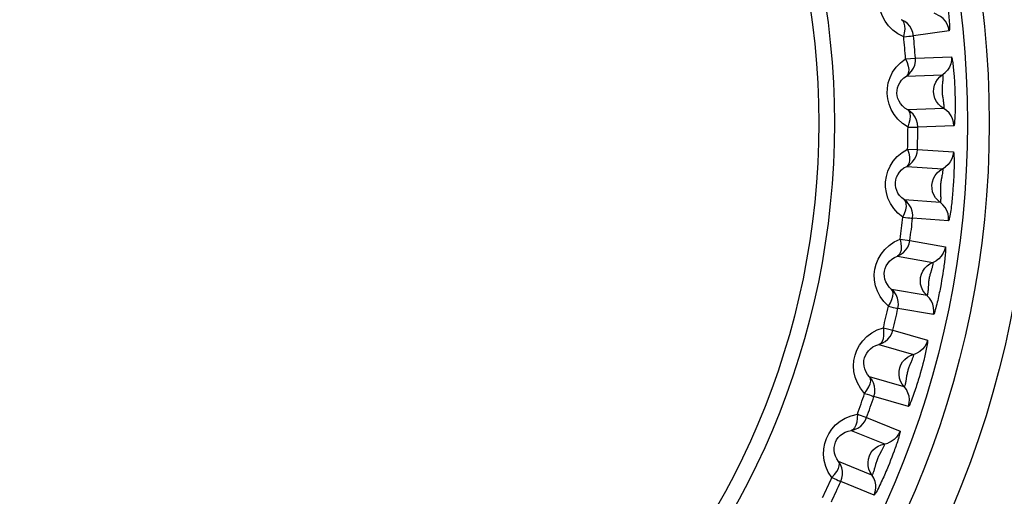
# Model space of a CAD drawing. Extents: x -841 to -216, y -127 to 601.
# Tile 69 of 201: x -532.46 to -523.46, y 205.59 to 209.94. Entities that reach past the tile are written whole.
import ezdxf

# ---------------------------------------------------------------- set-up
doc = ezdxf.new("R2010")
doc.units = 0
doc.header["$LTSCALE"] = 23.1
doc.layers.add('HEATSINK_AM_0', color=7, linetype='CONTINUOUS')

msp = doc.modelspace()

# ---------------------------------------------------------------- linework, layer by layer
at = {"layer": 'HEATSINK_AM_0', "color": 7}
for p, q in [((-523.9618, 209.8416), (-524.2876, 209.7957)), ((-524.3593, 209.5857), (-524.2698, 209.5924)), ((-524.2698, 209.5924), (-523.941, 209.6037)), ((-524.3508, 209.4283), (-524.0221, 209.4398)), ((-524.0218, 209.3694), (-524.0243, 209.3397)), ((-523.916, 209.4152), (-523.9141, 209.3855)), ((-523.9141, 209.3855), (-523.9124, 209.3552)), ((-523.9124, 209.3552), (-523.911, 209.3247)), ((-523.911, 209.3247), (-523.9098, 209.2941)), ((-523.9098, 209.2941), (-523.9088, 209.263)), ((-524.0113, 209.1317), (-524.3401, 209.1203)), ((-523.919, 208.9738), (-524.2478, 208.9622)), ((-524.3411, 208.7609), (-524.2514, 208.7582)), ((-524.2514, 208.7582), (-523.9231, 208.7351)), ((-524.3491, 208.6034), (-524.021, 208.5805)), ((-523.9219, 208.4648), (-523.924, 208.4303)), ((-524.0425, 208.273), (-524.3706, 208.296)), ((-523.9671, 208.1063), (-524.2954, 208.1291)), ((-524.4092, 207.9386), (-524.3202, 207.9266)), ((-524.3202, 207.9266), (-523.9962, 207.8693)), ((-524.4336, 207.7829), (-524.1097, 207.7258)), ((-524.124, 207.6569), (-524.1326, 207.6284)), ((-524.011, 207.6796), (-524.0153, 207.6502)), ((-524.0249, 207.5901), (-524.0301, 207.56)), ((-524.02, 207.6202), (-524.0249, 207.5901)), ((-524.0153, 207.6502), (-524.02, 207.6202)), ((-524.1632, 207.4222), (-524.4871, 207.4794)), ((-524.0301, 207.56), (-524.0356, 207.5293)), ((-524.1056, 207.2486), (-524.4297, 207.3056)), ((-524.5628, 207.128), (-524.4756, 207.1067)), ((-524.4756, 207.1067), (-524.1594, 207.0159)), ((-524.6034, 206.9756), (-524.2872, 206.8851)), ((-524.3087, 206.818), (-524.3202, 206.7905)), ((-524.209, 206.7707), (-524.2171, 206.7412)), ((-524.2013, 206.8), (-524.209, 206.7707)), ((-524.1939, 206.8288), (-524.2013, 206.8)), ((-524.3722, 206.5887), (-524.6884, 206.6794)), ((-524.2254, 206.7118), (-524.2341, 206.6818)), ((-524.2171, 206.7412), (-524.2254, 206.7118)), ((-524.3331, 206.41), (-524.6495, 206.5006)), ((-524.8004, 206.3379), (-524.7159, 206.3076)), ((-524.7159, 206.3076), (-524.4108, 206.1842)), ((-524.8567, 206.1906), (-524.5517, 206.0675)), ((-524.58, 206.003), (-524.5944, 205.9769)), ((-524.4859, 205.9456), (-524.497, 205.9171)), ((-524.4751, 205.9739), (-524.4859, 205.9456)), ((-524.4648, 206.0018), (-524.4751, 205.9739)), ((-524.6672, 205.7816), (-524.9721, 205.9049)), ((-524.5083, 205.8887), (-524.52, 205.8598)), ((-524.497, 205.9171), (-524.5083, 205.8887)), ((-524.647, 205.5998), (-524.9521, 205.7229))]:
    msp.add_line(p, q, dxfattribs=at)
for points in [[(-524.3769, 209.7867), (-524.4297, 209.8143), (-524.4756, 209.8473), (-524.5146, 209.8864), (-524.5466, 209.9295), (-524.5709, 209.9749), (-524.588, 210.0222), (-524.5984, 210.07), (-524.6017, 210.1187), (-524.5984, 210.1689), (-524.5876, 210.2195), (-524.5688, 210.2699), (-524.542, 210.3185), (-524.507, 210.3629), (-524.4637, 210.4041)], [(-523.9819, 210.1303), (-523.9776, 210.0978), (-523.9756, 210.0809), (-523.9735, 210.0639), (-523.9716, 210.0469), (-523.9698, 210.03), (-523.968, 210.0129), (-523.9663, 209.9955), (-523.9647, 209.9777), (-523.9632, 209.9595), (-523.9618, 209.9413), (-523.9606, 209.9233), (-523.9596, 209.9059), (-523.959, 209.8894), (-523.9586, 209.8743), (-523.9587, 209.8612), (-523.9592, 209.8508), (-523.9602, 209.8445), (-523.9618, 209.8416)], [(-523.9618, 209.8416), (-523.9678, 209.873), (-523.9793, 209.9028), (-523.9959, 209.9301), (-524.017, 209.9541), (-524.042, 209.9739), (-524.0973, 210.0034)], [(-524.2876, 209.7957), (-524.2936, 209.8271), (-524.3051, 209.857), (-524.3216, 209.8843), (-524.3427, 209.9083), (-524.3678, 209.9282), (-524.3959, 209.9433)], [(-524.3769, 209.7867), (-524.3691, 209.823), (-524.3648, 209.8571), (-524.3658, 209.8875), (-524.3715, 209.9127), (-524.3812, 209.9314), (-524.3959, 209.9433)], [(-524.3769, 209.7867), (-524.3525, 209.789), (-524.3312, 209.7913), (-524.3137, 209.7931), (-524.3003, 209.7944), (-524.2916, 209.7954), (-524.2876, 209.7957)], [(-524.3376, 208.9626), (-524.3872, 208.9956), (-524.4293, 209.0332), (-524.4641, 209.0761), (-524.4914, 209.1223), (-524.5108, 209.1701), (-524.5229, 209.2189), (-524.5282, 209.2675), (-524.5264, 209.3163), (-524.5179, 209.3659), (-524.5019, 209.415), (-524.4779, 209.4632), (-524.4462, 209.5087), (-524.4067, 209.5493), (-524.3593, 209.5857)], [(-524.3593, 209.5857), (-524.3454, 209.5514), (-524.3352, 209.5185), (-524.3309, 209.4884), (-524.3321, 209.4626), (-524.3384, 209.4425), (-524.3508, 209.4283)], [(-524.3508, 209.4283), (-524.3258, 209.448), (-524.3046, 209.472), (-524.2879, 209.4992), (-524.2764, 209.529), (-524.2703, 209.5604), (-524.2698, 209.5924)], [(-523.941, 209.6037), (-523.9415, 209.5718), (-523.9476, 209.5405), (-523.9592, 209.5107), (-523.9758, 209.4834), (-523.997, 209.4596)], [(-523.941, 209.6037), (-523.9391, 209.6015), (-523.9371, 209.5962), (-523.9351, 209.5876), (-523.933, 209.5766), (-523.9309, 209.5641), (-523.9289, 209.5503), (-523.927, 209.5356), (-523.9253, 209.5203), (-523.9236, 209.5048), (-523.922, 209.4892), (-523.9206, 209.474), (-523.9193, 209.459), (-523.9182, 209.4443), (-523.9171, 209.4298), (-523.916, 209.4152)], [(-524.0369, 209.1489), (-524.0591, 209.1703), (-524.0773, 209.1951), (-524.0911, 209.2226), (-524.0999, 209.2521), (-524.1036, 209.2827), (-524.1021, 209.3135), (-524.0953, 209.3436), (-524.0835, 209.372), (-524.067, 209.398), (-524.0464, 209.4209), (-523.997, 209.4596)], [(-524.3401, 209.1203), (-524.3656, 209.1362), (-524.3875, 209.1551), (-524.4055, 209.1763), (-524.4195, 209.1991), (-524.4295, 209.2227), (-524.4357, 209.2468), (-524.4383, 209.2708), (-524.4375, 209.2949), (-524.433, 209.3194), (-524.4247, 209.3437), (-524.4123, 209.3676), (-524.3958, 209.3901), (-524.3753, 209.4106), (-524.3508, 209.4283)], [(-524.0221, 209.4398), (-524.0215, 209.439), (-524.0209, 209.4367), (-524.0204, 209.4331), (-524.0201, 209.4284), (-524.0198, 209.4231), (-524.0197, 209.4172), (-524.0197, 209.4108), (-524.0198, 209.4042), (-524.0201, 209.3973), (-524.0204, 209.3903), (-524.0208, 209.3834), (-524.0213, 209.3764), (-524.0218, 209.3694)], [(-524.0243, 209.3397), (-524.0249, 209.3317), (-524.0255, 209.3233), (-524.0259, 209.3147), (-524.0262, 209.306), (-524.0262, 209.2971), (-524.0261, 209.2882), (-524.0257, 209.2791), (-524.0251, 209.2699), (-524.0243, 209.2607), (-524.0233, 209.2513), (-524.0221, 209.2419), (-524.0208, 209.2328), (-524.0167, 209.2069)], [(-524.0167, 209.2069), (-524.0155, 209.1986), (-524.0143, 209.1903), (-524.0132, 209.182), (-524.0122, 209.1739), (-524.0114, 209.166), (-524.0108, 209.1585), (-524.0104, 209.1515), (-524.0101, 209.1451), (-524.0101, 209.1396), (-524.0103, 209.1354), (-524.0107, 209.1327), (-524.0113, 209.1317)], [(-523.9088, 209.263), (-523.908, 209.2302), (-523.9077, 209.2132), (-523.9074, 209.1961), (-523.9073, 209.179), (-523.9072, 209.162), (-523.9073, 209.1448), (-523.9074, 209.1273), (-523.9076, 209.1095), (-523.908, 209.0912), (-523.9086, 209.073), (-523.9093, 209.0549), (-523.9101, 209.0375), (-523.9112, 209.021), (-523.9124, 209.006), (-523.9139, 208.993), (-523.9155, 208.9827), (-523.9172, 208.9765), (-523.919, 208.9738)], [(-524.2478, 208.9622), (-524.2505, 208.9941), (-524.2588, 209.0249), (-524.2724, 209.0539), (-524.2909, 209.0799), (-524.3137, 209.1023), (-524.3401, 209.1203)], [(-524.3376, 208.9626), (-524.326, 208.9979), (-524.3181, 209.0313), (-524.316, 209.0617), (-524.319, 209.0874), (-524.3267, 209.107), (-524.3401, 209.1203)], [(-523.919, 208.9738), (-523.9217, 209.0057), (-523.93, 209.0365), (-523.9436, 209.0654), (-523.9621, 209.0914), (-523.985, 209.1137), (-524.0369, 209.1489)], [(-524.3376, 208.9626), (-524.313, 208.9623), (-524.2917, 208.9624), (-524.274, 208.9624), (-524.2606, 208.9623), (-524.2519, 208.9623), (-524.2478, 208.9622)], [(-524.3846, 208.1389), (-524.4305, 208.1769), (-524.4685, 208.2187), (-524.4986, 208.265), (-524.5209, 208.3138), (-524.5352, 208.3633), (-524.5421, 208.4131), (-524.5423, 208.462), (-524.5355, 208.5104), (-524.5217, 208.5588), (-524.5007, 208.606), (-524.4718, 208.6514), (-524.4355, 208.6933), (-524.392, 208.7296), (-524.3411, 208.7609)], [(-524.3411, 208.7609), (-524.3308, 208.7252), (-524.3241, 208.6915), (-524.323, 208.6611), (-524.3269, 208.6356), (-524.3353, 208.6162), (-524.3491, 208.6034)], [(-524.3491, 208.6034), (-524.3221, 208.6204), (-524.2985, 208.642), (-524.2791, 208.6674), (-524.2645, 208.6958), (-524.2552, 208.7264), (-524.2514, 208.7582)], [(-523.9231, 208.7351), (-523.927, 208.7033), (-523.9364, 208.6728), (-523.951, 208.6444), (-523.9704, 208.6191), (-523.994, 208.5975)], [(-523.9231, 208.7351), (-523.9213, 208.7323), (-523.9197, 208.7247), (-523.9184, 208.7118), (-523.9173, 208.695), (-523.9166, 208.6754), (-523.9163, 208.6539), (-523.9162, 208.6317), (-523.9164, 208.6091), (-523.9168, 208.5866), (-523.9174, 208.5643), (-523.9181, 208.5427), (-523.919, 208.5218), (-523.9199, 208.5018), (-523.9209, 208.4827), (-523.9219, 208.4648)], [(-524.3706, 208.296), (-524.3943, 208.3145), (-524.4141, 208.3356), (-524.4298, 208.3585), (-524.4413, 208.3827), (-524.4488, 208.4072), (-524.4525, 208.4318), (-524.4526, 208.4559), (-524.4492, 208.4798), (-524.4422, 208.5037), (-524.4314, 208.527), (-524.4166, 208.5494), (-524.3978, 208.5701), (-524.3752, 208.5883), (-524.3491, 208.6034)], [(-524.066, 208.2928), (-524.0859, 208.3163), (-524.1015, 208.3429), (-524.1123, 208.3717), (-524.118, 208.402), (-524.1185, 208.4328), (-524.1137, 208.4632), (-524.1038, 208.4924), (-524.0891, 208.5195), (-524.07, 208.5437), (-524.0471, 208.5642), (-523.994, 208.5975)], [(-524.021, 208.5805), (-524.0203, 208.5795), (-524.02, 208.5763), (-524.0201, 208.5709), (-524.0204, 208.5638), (-524.0212, 208.5555), (-524.0223, 208.5463), (-524.0236, 208.5366), (-524.0252, 208.5266), (-524.027, 208.5162), (-524.0289, 208.5058), (-524.033, 208.4846)], [(-524.033, 208.4846), (-524.0349, 208.4741), (-524.0367, 208.4638), (-524.0382, 208.4538), (-524.0395, 208.4438), (-524.0405, 208.4338), (-524.0412, 208.4236), (-524.0417, 208.4131), (-524.0419, 208.4024), (-524.0418, 208.3919), (-524.0415, 208.3817), (-524.0411, 208.3722), (-524.0407, 208.3631), (-524.0403, 208.3546)], [(-523.924, 208.4303), (-523.9266, 208.3948), (-523.928, 208.3764), (-523.9296, 208.3579), (-523.9312, 208.3395), (-523.9328, 208.3218), (-523.9345, 208.3045), (-523.9362, 208.2878), (-523.938, 208.2711), (-523.94, 208.2539), (-523.9421, 208.2364), (-523.9444, 208.2187), (-523.9468, 208.201), (-523.9493, 208.1835), (-523.952, 208.1667), (-523.9547, 208.1509), (-523.9574, 208.1365), (-523.9602, 208.1241), (-523.9628, 208.1145), (-523.9651, 208.1086), (-523.9671, 208.1063)], [(-524.3846, 208.1389), (-524.3694, 208.1728), (-524.3581, 208.2052), (-524.3528, 208.2352), (-524.3531, 208.261), (-524.3587, 208.2813), (-524.3706, 208.296)], [(-524.2954, 208.1291), (-524.2947, 208.1611), (-524.2997, 208.1927), (-524.3102, 208.2228), (-524.3259, 208.2507), (-524.3462, 208.2753), (-524.3706, 208.296)], [(-523.9671, 208.1063), (-523.9665, 208.1382), (-523.9715, 208.1698), (-523.9821, 208.1999), (-523.9977, 208.2278), (-524.0181, 208.2523), (-524.066, 208.2928)], [(-524.0403, 208.3546), (-524.0395, 208.3381), (-524.0392, 208.3299), (-524.039, 208.3218), (-524.0389, 208.3138), (-524.039, 208.306), (-524.0392, 208.2987), (-524.0395, 208.2919), (-524.0399, 208.2857), (-524.0405, 208.2804), (-524.0411, 208.2764), (-524.0418, 208.2738), (-524.0425, 208.273)], [(-524.3846, 208.1389), (-524.3602, 208.1361), (-524.339, 208.1339), (-524.3214, 208.132), (-524.3081, 208.1305), (-524.2994, 208.1297), (-524.2954, 208.1291)], [(-524.5174, 207.3246), (-524.5591, 207.3672), (-524.5925, 207.4127), (-524.6176, 207.462), (-524.6347, 207.5128), (-524.6438, 207.5636), (-524.6455, 207.6138), (-524.6405, 207.6624), (-524.6287, 207.7098), (-524.61, 207.7566), (-524.5841, 207.8013), (-524.5507, 207.8434), (-524.5101, 207.8813), (-524.4631, 207.9128), (-524.4092, 207.9386)], [(-524.4092, 207.9386), (-524.4027, 207.9021), (-524.3995, 207.8679), (-524.4016, 207.8375), (-524.4082, 207.8125), (-524.4185, 207.7942), (-524.4336, 207.7829)], [(-524.4336, 207.7829), (-524.405, 207.797), (-524.3793, 207.816), (-524.3573, 207.8392), (-524.3398, 207.866), (-524.3273, 207.8954), (-524.3202, 207.9266)], [(-523.9962, 207.8693), (-524.0033, 207.8381), (-524.0159, 207.8087), (-524.0334, 207.782), (-524.0553, 207.7588), (-524.081, 207.7399)], [(-523.9962, 207.8693), (-523.9948, 207.8667), (-523.994, 207.8611), (-523.9938, 207.8523), (-523.994, 207.8411), (-523.9946, 207.8284), (-523.9956, 207.8145), (-523.9968, 207.7997), (-523.9982, 207.7844), (-523.9998, 207.7689), (-524.0015, 207.7533), (-524.0033, 207.7382), (-524.0051, 207.7232), (-524.007, 207.7086), (-524.009, 207.6941), (-524.011, 207.6796)], [(-524.4871, 207.4794), (-524.5088, 207.5002), (-524.5262, 207.5233), (-524.5394, 207.5478), (-524.5484, 207.573), (-524.5533, 207.5982), (-524.5544, 207.623), (-524.5519, 207.647), (-524.5461, 207.6704), (-524.5366, 207.6935), (-524.5235, 207.7155), (-524.5064, 207.7362), (-524.4855, 207.7549), (-524.4612, 207.7706), (-524.4336, 207.7829)], [(-524.1846, 207.4443), (-524.2019, 207.4698), (-524.2145, 207.4979), (-524.2223, 207.5277), (-524.2248, 207.5584), (-524.2221, 207.5891), (-524.2141, 207.6189), (-524.2013, 207.6469), (-524.1838, 207.6722), (-524.1623, 207.6943), (-524.1373, 207.7123), (-524.081, 207.7399)], [(-524.1097, 207.7258), (-524.1092, 207.7249), (-524.1091, 207.7225), (-524.1094, 207.7189), (-524.11, 207.7142), (-524.1109, 207.709), (-524.112, 207.7032), (-524.1134, 207.697), (-524.1149, 207.6905), (-524.1165, 207.6838), (-524.1183, 207.677), (-524.1201, 207.6703), (-524.122, 207.6636), (-524.124, 207.6569)], [(-524.1326, 207.6284), (-524.1349, 207.6206), (-524.1372, 207.6125), (-524.1394, 207.6042), (-524.1414, 207.5957), (-524.1434, 207.5871), (-524.1451, 207.5783), (-524.1466, 207.5694), (-524.1479, 207.5603), (-524.1491, 207.551), (-524.15, 207.5416), (-524.1507, 207.5322), (-524.1514, 207.523), (-524.1528, 207.4969)], [(-524.5174, 207.3246), (-524.4988, 207.3567), (-524.4842, 207.3878), (-524.4757, 207.417), (-524.4734, 207.4428), (-524.4768, 207.4636), (-524.4871, 207.4794)], [(-524.4297, 207.3056), (-524.4257, 207.3373), (-524.4274, 207.3692), (-524.4347, 207.4003), (-524.4474, 207.4297), (-524.465, 207.4563), (-524.4871, 207.4794)], [(-524.1528, 207.4969), (-524.1533, 207.4885), (-524.1539, 207.4801), (-524.1545, 207.4718), (-524.1553, 207.4637), (-524.1561, 207.4558), (-524.1571, 207.4483), (-524.1581, 207.4413), (-524.1592, 207.4351), (-524.1604, 207.4297), (-524.1614, 207.4256), (-524.1624, 207.423), (-524.1632, 207.4222)], [(-524.0356, 207.5293), (-524.0416, 207.4971), (-524.0448, 207.4804), (-524.0482, 207.4636), (-524.0516, 207.4468), (-524.0551, 207.4301), (-524.0587, 207.4134), (-524.0624, 207.3963), (-524.0664, 207.3789), (-524.0705, 207.3611), (-524.0749, 207.3434), (-524.0793, 207.3259), (-524.0838, 207.309), (-524.0882, 207.2931), (-524.0926, 207.2787), (-524.0967, 207.2662), (-524.1004, 207.2565), (-524.1033, 207.2508), (-524.1056, 207.2486)], [(-524.1056, 207.2486), (-524.1017, 207.2803), (-524.1034, 207.3122), (-524.1107, 207.3432), (-524.1234, 207.3725), (-524.1411, 207.3991), (-524.1846, 207.4443)], [(-524.5174, 207.3246), (-524.4935, 207.3192), (-524.4726, 207.3149), (-524.4553, 207.3112), (-524.4422, 207.3083), (-524.4337, 207.3065), (-524.4297, 207.3056)], [(-524.7347, 206.5287), (-524.7717, 206.5754), (-524.8002, 206.6241), (-524.82, 206.6757), (-524.8316, 206.7281), (-524.8353, 206.7795), (-524.8318, 206.8297), (-524.8218, 206.8775), (-524.805, 206.9234), (-524.7815, 206.9679), (-524.7512, 207.0097), (-524.7135, 207.0481), (-524.6692, 207.0816), (-524.6191, 207.108), (-524.5628, 207.128)], [(-524.5628, 207.128), (-524.5602, 207.091), (-524.5606, 207.0566), (-524.5659, 207.0267), (-524.575, 207.0025), (-524.5872, 206.9853), (-524.6034, 206.9756)], [(-524.6034, 206.9756), (-524.5735, 206.9867), (-524.5459, 207.0029), (-524.5217, 207.0237), (-524.5015, 207.0485), (-524.486, 207.0764), (-524.4756, 207.1067)], [(-524.6884, 206.6794), (-524.7077, 206.7024), (-524.7227, 206.7272), (-524.7332, 206.7529), (-524.7395, 206.7789), (-524.7418, 206.8045), (-524.7402, 206.8293), (-524.7353, 206.8529), (-524.727, 206.8756), (-524.7152, 206.8975), (-524.6998, 206.9181), (-524.6807, 206.9369), (-524.658, 206.9532), (-524.6321, 206.9664), (-524.6034, 206.9756)], [(-524.1594, 207.0159), (-524.1697, 206.9856), (-524.1852, 206.9577), (-524.2055, 206.933), (-524.2297, 206.9122), (-524.2572, 206.8961)], [(-524.1594, 207.0159), (-524.1583, 207.0132), (-524.1581, 207.0075), (-524.1587, 206.9987), (-524.1601, 206.9876), (-524.1621, 206.975), (-524.1645, 206.9613), (-524.1672, 206.9467), (-524.1702, 206.9316), (-524.1734, 206.9164), (-524.1768, 206.9011), (-524.1801, 206.8862), (-524.1835, 206.8715), (-524.1869, 206.8572), (-524.1904, 206.843), (-524.1939, 206.8288)], [(-524.3911, 206.6129), (-524.4057, 206.6401), (-524.4153, 206.6693), (-524.4199, 206.6998), (-524.4192, 206.7306), (-524.4133, 206.7608), (-524.4023, 206.7896), (-524.3866, 206.8161), (-524.3665, 206.8395), (-524.3428, 206.8592), (-524.3161, 206.8745), (-524.2572, 206.8961)], [(-524.2872, 206.8851), (-524.2869, 206.8841), (-524.287, 206.8817), (-524.2877, 206.8781), (-524.2888, 206.8736), (-524.2902, 206.8684), (-524.2919, 206.8628), (-524.2939, 206.8567), (-524.2961, 206.8504), (-524.2984, 206.844), (-524.3009, 206.8374), (-524.3034, 206.8309), (-524.306, 206.8245), (-524.3087, 206.818)], [(-524.3202, 206.7905), (-524.3233, 206.783), (-524.3264, 206.7753), (-524.3295, 206.7672), (-524.3324, 206.759), (-524.3352, 206.7506), (-524.3379, 206.742), (-524.3403, 206.7333), (-524.3426, 206.7244), (-524.3447, 206.7154), (-524.3466, 206.7061), (-524.3483, 206.6968), (-524.3499, 206.6877), (-524.3541, 206.6619)], [(-524.7347, 206.5287), (-524.7128, 206.5587), (-524.695, 206.588), (-524.6836, 206.6162), (-524.6785, 206.6416), (-524.6797, 206.6626), (-524.6884, 206.6794)], [(-524.6495, 206.5006), (-524.6422, 206.5317), (-524.6405, 206.5636), (-524.6445, 206.5953), (-524.654, 206.6258), (-524.6688, 206.6542), (-524.6884, 206.6794)], [(-524.3541, 206.6619), (-524.3554, 206.6536), (-524.3569, 206.6453), (-524.3584, 206.6371), (-524.36, 206.6291), (-524.3617, 206.6214), (-524.3634, 206.614), (-524.3651, 206.6072), (-524.3669, 206.6011), (-524.3686, 206.5959), (-524.3701, 206.5919), (-524.3713, 206.5894), (-524.3722, 206.5887)], [(-524.2341, 206.6818), (-524.2434, 206.6504), (-524.2484, 206.6342), (-524.2535, 206.6178), (-524.2586, 206.6015), (-524.2638, 206.5853), (-524.2691, 206.569), (-524.2747, 206.5524), (-524.2804, 206.5355), (-524.2864, 206.5183), (-524.2926, 206.5011), (-524.2988, 206.4841), (-524.305, 206.4678), (-524.3111, 206.4525), (-524.3169, 206.4386), (-524.3223, 206.4266), (-524.327, 206.4174), (-524.3306, 206.4119), (-524.3331, 206.41)], [(-524.3331, 206.41), (-524.3259, 206.4411), (-524.3242, 206.473), (-524.3283, 206.5047), (-524.3378, 206.5352), (-524.3526, 206.5635), (-524.3911, 206.6129)], [(-524.7347, 206.5287), (-524.7114, 206.5208), (-524.6911, 206.5143), (-524.6743, 206.5088), (-524.6616, 206.5046), (-524.6533, 206.5019), (-524.6495, 206.5006)], [(-525.0339, 205.7598), (-525.066, 205.8103), (-525.0892, 205.8619), (-525.1035, 205.9154), (-525.1095, 205.9689), (-525.1077, 206.0206), (-525.0988, 206.0702), (-525.0839, 206.1165), (-525.0624, 206.1601), (-525.0343, 206.202), (-524.9996, 206.2404), (-524.9582, 206.2745), (-524.9108, 206.303), (-524.8583, 206.3239), (-524.8004, 206.3379)], [(-524.8004, 206.3379), (-524.8016, 206.3008), (-524.8056, 206.2667), (-524.814, 206.2374), (-524.8256, 206.2144), (-524.8395, 206.1985), (-524.8567, 206.1906)], [(-524.8567, 206.1906), (-524.8257, 206.1985), (-524.7966, 206.2117), (-524.7703, 206.2299), (-524.7477, 206.2524), (-524.7293, 206.2786), (-524.7159, 206.3076)], [(-524.9721, 205.9049), (-524.989, 205.9299), (-525.0013, 205.9561), (-525.0091, 205.9829), (-525.0126, 206.0095), (-525.0121, 206.0352), (-525.0079, 206.0598), (-525.0005, 206.0827), (-524.9899, 206.1042), (-524.9758, 206.1248), (-524.9583, 206.1436), (-524.9373, 206.1603), (-524.9131, 206.1741), (-524.8861, 206.1844), (-524.8567, 206.1906)], [(-524.4108, 206.1842), (-524.4243, 206.1552), (-524.4427, 206.1291), (-524.4653, 206.1066), (-524.4916, 206.0885), (-524.5207, 206.0753)], [(-524.4108, 206.1842), (-524.4101, 206.1814), (-524.4104, 206.1758), (-524.412, 206.1671), (-524.4146, 206.1562), (-524.4178, 206.1439), (-524.4216, 206.1304), (-524.4259, 206.1163), (-524.4304, 206.1016), (-524.4352, 206.0867), (-524.4401, 206.0719), (-524.445, 206.0574), (-524.45, 206.0432), (-524.4548, 206.0293), (-524.4598, 206.0156), (-524.4648, 206.0018)], [(-524.6835, 205.8077), (-524.6951, 205.8362), (-524.7016, 205.8663), (-524.703, 205.8971), (-524.6991, 205.9276), (-524.69, 205.9571), (-524.6761, 205.9846), (-524.6577, 206.0093), (-524.6353, 206.0305), (-524.6097, 206.0475), (-524.5815, 206.06), (-524.5207, 206.0753)], [(-524.5517, 206.0675), (-524.5514, 206.0664), (-524.5518, 206.0641), (-524.5529, 206.0606), (-524.5544, 206.0562), (-524.5564, 206.0512), (-524.5587, 206.0458), (-524.5613, 206.04), (-524.5641, 206.034), (-524.5671, 206.0278), (-524.5702, 206.0215), (-524.5734, 206.0153), (-524.5767, 206.0092), (-524.58, 206.003)], [(-524.5944, 205.9769), (-524.5982, 205.9698), (-524.6021, 205.9624), (-524.606, 205.9547), (-524.6098, 205.9468), (-524.6135, 205.9388), (-524.617, 205.9305), (-524.6203, 205.9221), (-524.6235, 205.9135), (-524.6265, 205.9047), (-524.6294, 205.8957), (-524.6321, 205.8867), (-524.6346, 205.8778), (-524.6415, 205.8525)], [(-525.0339, 205.7598), (-525.0091, 205.7873), (-524.9882, 205.8147), (-524.9739, 205.8415), (-524.9663, 205.8662), (-524.9653, 205.8873), (-524.9721, 205.9049)], [(-524.9521, 205.7229), (-524.9416, 205.7531), (-524.9366, 205.7847), (-524.9373, 205.8167), (-524.9436, 205.848), (-524.9553, 205.8777), (-524.9721, 205.9049)], [(-524.6415, 205.8525), (-524.6437, 205.8444), (-524.646, 205.8363), (-524.6484, 205.8283), (-524.6508, 205.8205), (-524.6533, 205.813), (-524.6558, 205.8059), (-524.6582, 205.7993), (-524.6606, 205.7934), (-524.6628, 205.7883), (-524.6647, 205.7845), (-524.6662, 205.7822), (-524.6672, 205.7816)], [(-524.52, 205.8598), (-524.5326, 205.8296), (-524.5393, 205.8139), (-524.546, 205.7982), (-524.5529, 205.7825), (-524.5597, 205.7669), (-524.5667, 205.7513), (-524.574, 205.7353), (-524.5815, 205.7191), (-524.5892, 205.7026), (-524.5971, 205.6861), (-524.6051, 205.6699), (-524.613, 205.6544), (-524.6207, 205.6397), (-524.6279, 205.6265), (-524.6345, 205.6152), (-524.6401, 205.6065), (-524.6442, 205.6015), (-524.647, 205.5998)], [(-524.647, 205.5998), (-524.6365, 205.63), (-524.6316, 205.6615), (-524.6323, 205.6935), (-524.6386, 205.7248), (-524.6503, 205.7545), (-524.6835, 205.8077)], [(-525.0339, 205.7598), (-525.0116, 205.7496), (-524.9921, 205.741), (-524.976, 205.7337), (-524.9638, 205.7282), (-524.9558, 205.7247), (-524.9521, 205.7229)]]:
    msp.add_lwpolyline(points, dxfattribs=at)
for radius in [9, 8.625, 8.4258, 7.2092, 7.0658]:
    msp.add_circle((-532.2198, 208.9993), radius, dxfattribs=at)
for radius, start, end in [(11, 312.5, 227.5), (10, 312.5, 227.5), (7.8823, 4.26656, 5.73344), (7.972, 4.26656, 5.73344), (7.8823, 358.26656, 359.73344), (7.972, 358.26656, 359.73344), (7.8823, 352.26656, 353.73344), (7.972, 352.26656, 353.73344), (7.8823, 346.26656, 347.73344), (7.972, 346.26656, 347.73344), (7.8823, 340.26656, 341.73344), (7.972, 340.26656, 341.73344), (7.8823, 334.26656, 335.73344), (7.972, 334.26656, 335.73344)]:
    msp.add_arc((-532.2198, 208.9993), radius, start, end, dxfattribs=at)

doc.saveas('drawing.dxf')
